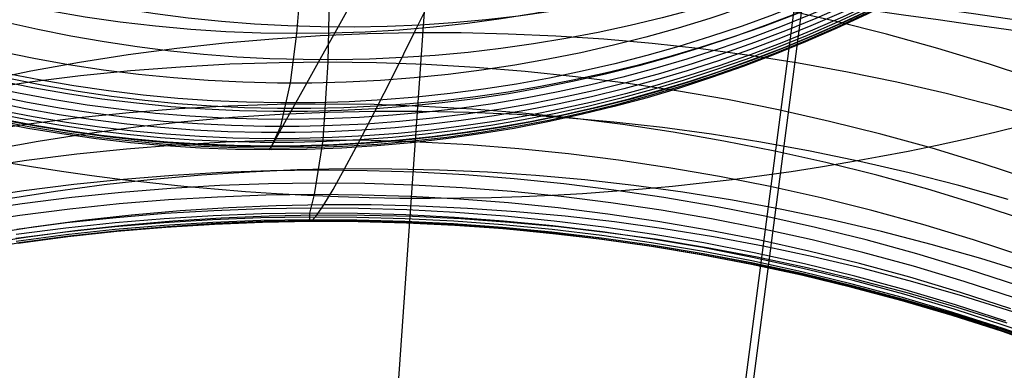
# Model space of a CAD drawing. Extents: x -1634 to -184, y -278 to 263.
# Tile 57 of 242: x -1618.05 to -1610.88, y 95.72 to 98.27. Entities that reach past the tile are written whole.
import ezdxf

# ---------------------------------------------------------------- set-up
doc = ezdxf.new("R2010")
doc.units = 0
doc.layers.add('PREDEFINITO', color=7, linetype='CONTINUOUS')

msp = doc.modelspace()

# ---------------------------------------------------------------- linework, layer by layer
at = {"layer": 'PREDEFINITO'}
for p, q in [((-1607.492124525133, 206.2215212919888, 2.131342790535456), (-1616.16294578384, 83.34906005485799, 505.167550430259)), ((-1615.793739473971, 98.70213160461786, 583.1039476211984), (-1615.807130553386, 97.9648663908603, 588.54222101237)), ((-1616.032497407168, 98.17410983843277, 592.1944574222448), (-1615.994682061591, 98.62928761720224, 588.5896519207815)), ((-1615.178178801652, 98.17821762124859, 622.8446033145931), (-1615.005626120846, 98.52902110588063, 624.8639878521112)), ((-1615.579377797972, 98.4978774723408, 621.8672934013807), (-1615.733366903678, 98.22288015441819, 619.9470349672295)), ((-1612.339336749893, 98.49255721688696, 306.6029892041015), (-1612.721236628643, 95.56851348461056, 306.6147700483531)), ((-1612.404209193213, 98.42303938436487, 286.6032152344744), (-1612.786777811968, 95.49387338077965, 286.6150167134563)), ((-1612.116259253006, 98.26384144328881, 583.3356526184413), (-1612.491106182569, 98.34849814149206, 583.3148707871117)), ((-1615.733366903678, 98.22288015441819, 619.9470349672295), (-1615.866774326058, 97.98444905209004, 618.0203284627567)), ((-1611.74097795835, 98.16957723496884, 583.3557840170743), (-1612.116259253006, 98.26384144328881, 583.3356526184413)), ((-1615.862625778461, 98.15622032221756, 622.857642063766), (-1616.208844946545, 98.1337497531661, 622.8670481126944)), ((-1616.079250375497, 97.8144345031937, 595.8101135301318), (-1616.032497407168, 98.17410983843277, 592.1944574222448)), ((-1615.518994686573, 98.17097989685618, 622.8501752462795), (-1615.862625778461, 98.15622032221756, 622.857642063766)), ((-1615.178178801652, 98.1782176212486, 622.844603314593), (-1615.518994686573, 98.17097989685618, 622.8501752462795)), ((-1615.330243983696, 97.87344972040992, 620.8620122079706), (-1615.178178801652, 98.17821762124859, 622.8446033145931)), ((-1614.837286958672, 98.17809443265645, 622.8408543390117), (-1615.178178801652, 98.1782176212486, 622.844603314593)), ((-1614.493425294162, 98.17050976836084, 622.8389211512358), (-1614.837286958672, 98.17809443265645, 622.8408543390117)), ((-1614.146816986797, 98.15526978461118, 622.8388542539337), (-1614.493425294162, 98.17050976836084, 622.8389211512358)), ((-1613.797698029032, 98.1321873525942, 622.8407026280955), (-1614.146816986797, 98.15526978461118, 622.8388542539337)), ((-1611.365607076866, 98.06559971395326, 583.375232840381), (-1611.74097795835, 98.16957723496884, 583.3557840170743)), ((-1616.557412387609, 98.10338602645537, 622.878435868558), (-1616.908075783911, 98.06495481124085, 622.8918457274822)), ((-1616.208844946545, 98.1337497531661, 622.8670481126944), (-1616.557412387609, 98.10338602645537, 622.878435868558)), ((-1613.446317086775, 98.10108291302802, 622.8445135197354), (-1613.797698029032, 98.1321873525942, 622.8407026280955)), ((-1613.092935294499, 98.06178534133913, 622.8503322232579), (-1613.446317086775, 98.10108291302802, 622.8445135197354)), ((-1617.260570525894, 98.01829046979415, 622.907315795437), (-1617.614620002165, 97.96323692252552, 622.9248816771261)), ((-1616.908075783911, 98.06495481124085, 622.8918457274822), (-1617.260570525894, 98.01829046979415, 622.907315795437)), ((-1612.737825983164, 98.01413281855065, 622.8582018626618), (-1613.092935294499, 98.06178534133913, 622.8503322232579)), ((-1612.381274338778, 97.95797370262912, 622.8681631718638), (-1612.737825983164, 98.01413281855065, 622.8582018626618)), ((-1610.990500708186, 97.95181868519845, 583.3939673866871), (-1611.365607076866, 98.06559971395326, 583.375232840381)), ((-1617.614620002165, 97.96323692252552, 622.9248816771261), (-1617.969935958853, 97.89964851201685, 622.9445762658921)), ((-1616.88076091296, 97.93018964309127, 588.4591935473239), (-1617.244053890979, 97.90199179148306, 588.4304433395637)), ((-1616.520013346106, 97.94993424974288, 588.4874136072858), (-1616.88076091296, 97.93018964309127, 588.4591935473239)), ((-1616.162058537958, 97.96142444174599, 588.5150926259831), (-1616.520013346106, 97.94993424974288, 588.4874136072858)), ((-1615.807130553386, 97.96486639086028, 588.54222101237), (-1616.162058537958, 97.96142444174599, 588.5150926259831)), ((-1615.866774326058, 97.98444905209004, 618.0203284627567), (-1615.975714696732, 97.78953989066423, 616.1599440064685)), ((-1615.807130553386, 97.9648663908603, 588.54222101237), (-1615.845108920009, 97.39815391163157, 593.9928712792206)), ((-1615.452217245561, 97.96039627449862, 588.5690332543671), (-1615.807130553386, 97.96486639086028, 588.54222101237)), ((-1615.094306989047, 97.94786919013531, 588.5957526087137), (-1615.452217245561, 97.96039627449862, 588.5690332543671)), ((-1614.733634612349, 97.92707964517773, 588.6223530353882), (-1615.094306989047, 97.94786919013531, 588.5957526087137)), ((-1612.023576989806, 97.89316739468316, 622.8802542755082), (-1612.381274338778, 97.95797370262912, 622.8681631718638)), ((-1610.616021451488, 97.82816035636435, 583.4119565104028), (-1610.990500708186, 97.95181868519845, 583.3939673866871)), ((-1617.969935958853, 97.89964851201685, 622.9445762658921), (-1618.326218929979, 97.827390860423, 622.9664295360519)), ((-1617.609631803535, 97.86515012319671, 588.4011752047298), (-1617.977221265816, 97.81948325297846, 588.3714027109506)), ((-1617.244053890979, 97.90199179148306, 588.4304433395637), (-1617.609631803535, 97.86515012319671, 588.4011752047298)), ((-1615.465692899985, 97.6067277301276, 618.8732025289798), (-1615.330243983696, 97.87344972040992, 620.8620122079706)), ((-1614.370448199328, 97.89782952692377, 588.6488077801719), (-1614.733634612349, 97.92707964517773, 588.6223530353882)), ((-1614.005008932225, 97.8599290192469, 588.6750894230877), (-1614.370448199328, 97.89782952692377, 588.6488077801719)), ((-1613.637590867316, 97.81319752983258, 588.7011699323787), (-1614.005008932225, 97.8599290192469, 588.6750894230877)), ((-1611.665041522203, 97.81958519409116, 622.8945104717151), (-1612.023576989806, 97.89316739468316, 622.8802542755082)), ((-1617.977221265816, 97.81948325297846, 588.3714027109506), (-1618.346536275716, 97.7648199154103, 588.3411407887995)), ((-1616.15022459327, 97.4995097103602, 600.3417839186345), (-1616.079250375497, 97.8144345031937, 595.8101135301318)), ((-1615.975714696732, 97.78953989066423, 616.1599440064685), (-1616.065468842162, 97.6287193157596, 614.2952863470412)), ((-1613.268480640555, 97.75746462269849, 588.7270207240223), (-1613.637590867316, 97.81319752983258, 588.7011699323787)), ((-1611.305985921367, 97.73711113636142, 622.9109640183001), (-1611.665041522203, 97.81958519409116, 622.8945104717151)), ((-1612.897977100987, 97.69257095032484, 588.7526127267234), (-1613.268480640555, 97.75746462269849, 588.7270207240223)), ((-1610.946737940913, 97.64564280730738, 622.9296439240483), (-1611.305985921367, 97.73711113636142, 622.9109640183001)), ((-1616.533546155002, 97.64478385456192, 591.2089881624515), (-1616.89308924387, 97.62476908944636, 591.1803328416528)), ((-1616.176788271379, 97.65656383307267, 591.2372249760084), (-1616.533546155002, 97.64478385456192, 591.2089881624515)), ((-1615.823048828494, 97.66031443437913, 591.2650300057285), (-1616.176788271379, 97.65656383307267, 591.2372249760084)), ((-1615.469325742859, 97.65617416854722, 591.2926418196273), (-1615.823048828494, 97.66031443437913, 591.2650300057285)), ((-1615.112617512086, 97.64400121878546, 591.320292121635), (-1615.469325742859, 97.65617416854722, 591.2926418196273)), ((-1614.753158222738, 97.62359043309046, 591.3479575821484), (-1615.112617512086, 97.64400121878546, 591.320292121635)), ((-1612.526390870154, 97.61836917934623, 588.777916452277), (-1612.897977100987, 97.69257095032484, 588.7526127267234)), ((-1610.58763439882, 97.54509212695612, 622.9505757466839), (-1610.946737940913, 97.64564280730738, 622.9296439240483)), ((-1617.255171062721, 97.59632146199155, 591.1512735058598), (-1617.619532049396, 97.55925114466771, 591.1218258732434)), ((-1616.89308924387, 97.62476908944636, 591.1803328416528), (-1617.255171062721, 97.59632146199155, 591.1512735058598)), ((-1616.153869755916, 97.58438053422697, 618.8741076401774), (-1616.502019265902, 97.56157427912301, 618.8769567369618)), ((-1615.808351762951, 97.59936775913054, 618.8728699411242), (-1616.153869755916, 97.58438053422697, 618.8741076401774)), ((-1616.065468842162, 97.6287193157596, 614.2952863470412), (-1616.135989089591, 97.50207290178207, 612.4273574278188)), ((-1615.465692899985, 97.60672773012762, 618.8732025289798), (-1615.808351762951, 97.59936775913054, 618.8728699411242)), ((-1615.584438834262, 97.3781629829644, 616.8793452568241), (-1615.465692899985, 97.6067277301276, 618.8732025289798)), ((-1615.122985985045, 97.60662381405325, 618.8750872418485), (-1615.465692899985, 97.60672773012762, 618.8732025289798)), ((-1614.777322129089, 97.59895421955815, 618.8785610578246), (-1615.122985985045, 97.60662381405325, 618.8750872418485)), ((-1614.428926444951, 97.58352237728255, 618.8836636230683), (-1614.777322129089, 97.59895421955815, 618.8785610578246)), ((-1614.391195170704, 97.5947440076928, 591.3756140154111), (-1614.753158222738, 97.62359043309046, 591.3479575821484)), ((-1614.078036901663, 97.56013852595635, 618.8904330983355), (-1614.428926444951, 97.58352237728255, 618.8836636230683)), ((-1614.026988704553, 97.5572724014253, 591.4032364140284), (-1614.391195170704, 97.5947440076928, 591.3756140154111)), ((-1612.154043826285, 97.5347249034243, 588.8029020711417), (-1612.526390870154, 97.61836917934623, 588.777916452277)), ((-1617.985899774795, 97.51337748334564, 591.0920068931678), (-1618.353989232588, 97.45852992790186, 591.0618347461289)), ((-1617.619532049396, 97.55925114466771, 591.1218258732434), (-1617.985899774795, 97.51337748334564, 591.0920068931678)), ((-1616.852559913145, 97.53076429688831, 618.8814569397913), (-1617.205238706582, 97.49177383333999, 618.8876463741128)), ((-1616.502019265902, 97.56157427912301, 618.8769567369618), (-1616.852559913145, 97.53076429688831, 618.8814569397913)), ((-1616.214795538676, 97.35598751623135, 603.9998918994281), (-1616.15022459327, 97.4995097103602, 600.3417839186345)), ((-1616.135989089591, 97.50207290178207, 612.4273574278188), (-1616.187253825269, 97.40963632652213, 610.5566843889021)), ((-1613.724904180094, 97.52862057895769, 618.8989059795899), (-1614.078036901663, 97.56013852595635, 618.8904330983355)), ((-1613.660812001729, 97.5109952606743, 591.430798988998), (-1614.026988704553, 97.5572724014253, 591.4032364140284)), ((-1613.369791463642, 97.48879500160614, 618.9091169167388), (-1613.724904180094, 97.52862057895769, 618.8989059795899)), ((-1613.292950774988, 97.45574234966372, 591.4582752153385), (-1613.660812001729, 97.5109952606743, 591.430798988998)), ((-1611.781268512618, 97.44151753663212, 588.8275394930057), (-1612.154043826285, 97.5347249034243, 588.8029020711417)), ((-1617.559790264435, 97.44443494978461, 618.8955613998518), (-1617.915937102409, 97.38858940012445, 618.9052364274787)), ((-1617.205238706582, 97.49177383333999, 618.8876463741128), (-1617.559790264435, 97.44443494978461, 618.8955613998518)), ((-1613.012974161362, 97.44049769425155, 618.921098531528), (-1613.369791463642, 97.48879500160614, 618.9091169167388)), ((-1612.923702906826, 97.39135448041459, 591.4856378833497), (-1613.292950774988, 97.45574234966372, 591.4582752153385)), ((-1612.654739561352, 97.38357487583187, 618.934881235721), (-1613.012974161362, 97.44049769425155, 618.921098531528)), ((-1611.408407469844, 97.33864118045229, 588.8517984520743), (-1611.781268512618, 97.44151753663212, 588.8275394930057)), ((-1617.915937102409, 97.38858940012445, 618.9052364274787), (-1618.273389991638, 97.32408950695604, 618.9167037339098)), ((-1616.91153552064, 97.36171637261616, 593.9065270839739), (-1617.272398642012, 97.33301524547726, 593.877164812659)), ((-1616.553204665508, 97.38200713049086, 593.9356107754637), (-1616.91153552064, 97.36171637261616, 593.9065270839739)), ((-1616.197651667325, 97.39408478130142, 593.9643978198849), (-1616.553204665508, 97.38200713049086, 593.9356107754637)), ((-1616.231942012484, 97.32754019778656, 606.8100807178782), (-1616.214795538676, 97.35598751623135, 603.9998918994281)), ((-1616.187253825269, 97.40963632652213, 610.5566843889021), (-1616.219248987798, 97.35144050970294, 608.6837815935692)), ((-1615.845108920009, 97.3981539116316, 593.9928712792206), (-1616.197651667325, 97.39408478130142, 593.9643978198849)), ((-1615.845108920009, 97.39815391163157, 593.9928712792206), (-1615.908172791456, 97.00114768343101, 599.45708533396)), ((-1615.492584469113, 97.39435542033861, 594.0212737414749), (-1615.845108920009, 97.3981539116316, 593.9928712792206)), ((-1615.686418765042, 97.18781254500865, 614.8814288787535), (-1615.584438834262, 97.3781629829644, 616.8793452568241)), ((-1615.137087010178, 97.38255070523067, 594.0498452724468), (-1615.492584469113, 97.39435542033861, 594.0212737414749)), ((-1614.778849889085, 97.3625350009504, 594.0785652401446), (-1615.137087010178, 97.38255070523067, 594.0498452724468)), ((-1614.418119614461, 97.33411085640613, 594.1074120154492), (-1614.778849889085, 97.3625350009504, 594.0785652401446)), ((-1612.553378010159, 97.31768443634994, 591.5128591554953), (-1612.923702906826, 97.39135448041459, 591.4856378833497)), ((-1612.295386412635, 97.31788396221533, 618.9504930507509), (-1612.654739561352, 97.38357487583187, 618.934881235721)), ((-1617.635535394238, 97.29571472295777, 593.8475431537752), (-1618.000674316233, 97.24963493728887, 593.8176824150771)), ((-1617.272398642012, 97.33301524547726, 593.877164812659), (-1617.635535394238, 97.29571472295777, 593.8475431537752)), ((-1616.219248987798, 97.35144050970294, 608.6837815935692), (-1616.231942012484, 97.32754019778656, 606.8100807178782)), ((-1614.055155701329, 97.29708904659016, 594.1363629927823), (-1614.418119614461, 97.33411085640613, 594.1074120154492)), ((-1613.690230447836, 97.2512894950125, 594.1653946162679), (-1614.055155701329, 97.29708904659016, 594.1363629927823)), ((-1612.18229691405, 97.23459788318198, 591.539910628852), (-1612.553378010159, 97.31768443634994, 591.5128591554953)), ((-1611.935224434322, 97.24329443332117, 618.9679594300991), (-1612.295386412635, 97.31788396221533, 618.9504930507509)), ((-1611.035812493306, 97.22600545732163, 588.8756485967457), (-1611.408407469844, 97.33864118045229, 588.8517984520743)), ((-1618.000674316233, 97.24963493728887, 593.8176824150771), (-1618.367531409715, 97.1946061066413, 593.7876040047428)), ((-1613.323628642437, 97.1965422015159, 594.1944824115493), (-1613.690230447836, 97.2512894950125, 594.1653946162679)), ((-1611.810791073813, 97.14197426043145, 591.5667634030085), (-1612.18229691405, 97.23459788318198, 591.539910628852)), ((-1611.574573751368, 97.15968868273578, 618.9873030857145), (-1611.935224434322, 97.24329443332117, 618.9679594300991)), ((-1610.663843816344, 97.10353630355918, 588.8990595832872), (-1611.035812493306, 97.22600545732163, 588.8756485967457)), ((-1616.936096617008, 97.1411273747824, 596.6370451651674), (-1617.295735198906, 97.11216777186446, 596.6074016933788)), ((-1616.728095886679, 97.14267405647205, 614.8662452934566), (-1617.080495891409, 97.11167586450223, 614.8637632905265)), ((-1616.578984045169, 97.1617011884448, 596.6665350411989), (-1616.936096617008, 97.1411273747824, 596.6370451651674)), ((-1616.378124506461, 97.16557028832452, 614.8700416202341), (-1616.728095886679, 97.14267405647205, 614.8662452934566)), ((-1616.224642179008, 97.17408560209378, 596.6958497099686), (-1616.578984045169, 97.1617011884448, 596.6665350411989)), ((-1616.030822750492, 97.18055168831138, 614.8751154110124), (-1616.378124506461, 97.16557028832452, 614.8700416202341)), ((-1615.873302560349, 97.1784843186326, 596.7249686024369), (-1616.224642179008, 97.17408560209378, 596.6958497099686)), ((-1615.686418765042, 97.18781254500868, 614.8814288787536), (-1616.030822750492, 97.18055168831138, 614.8751154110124)), ((-1615.52198341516, 97.17504069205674, 596.754138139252), (-1615.873302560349, 97.1784843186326, 596.7249686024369)), ((-1615.769673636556, 97.03902011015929, 612.930024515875), (-1615.686418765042, 97.18781254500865, 614.8814288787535)), ((-1615.341990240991, 97.18751663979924, 614.8890183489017), (-1615.686418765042, 97.18781254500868, 614.8814288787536)), ((-1615.167703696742, 97.1636194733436, 596.7836065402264), (-1615.52198341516, 97.17504069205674, 596.754138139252)), ((-1614.994613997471, 97.17955929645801, 614.8979654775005), (-1615.341990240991, 97.18751663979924, 614.8890183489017)), ((-1614.810696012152, 97.14401632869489, 596.813355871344), (-1615.167703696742, 97.1636194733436, 596.7836065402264)), ((-1614.644516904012, 97.16374162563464, 614.908298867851), (-1614.994613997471, 97.17955929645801, 614.8979654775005)), ((-1614.451206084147, 97.11603420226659, 596.8433670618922), (-1614.810696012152, 97.14401632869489, 596.813355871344)), ((-1614.291938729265, 97.13987163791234, 614.9200456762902), (-1614.644516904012, 97.16374162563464, 614.908298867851)), ((-1612.955647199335, 97.13268816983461, 594.2236010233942), (-1613.323628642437, 97.1965422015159, 594.1944824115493)), ((-1611.439201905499, 97.03970764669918, 591.593388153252), (-1611.810791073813, 97.14197426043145, 591.5667634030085)), ((-1611.213764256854, 97.06696284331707, 619.0085438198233), (-1611.574573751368, 97.15968868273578, 618.9873030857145)), ((-1617.657642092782, 97.0746342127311, 596.5776272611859), (-1618.021546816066, 97.02834767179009, 596.5477455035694)), ((-1617.43507082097, 97.07239661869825, 614.8626313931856), (-1617.791554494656, 97.0246661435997, 614.8628841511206)), ((-1617.295735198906, 97.11216777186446, 596.6074016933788), (-1617.657642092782, 97.0746342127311, 596.5776272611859)), ((-1617.080495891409, 97.11167586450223, 614.8637632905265), (-1617.43507082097, 97.07239661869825, 614.8626313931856)), ((-1616.240463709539, 97.08001328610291, 598.063895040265), (-1616.594196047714, 97.06747375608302, 598.0343013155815)), ((-1615.889729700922, 97.08457925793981, 598.0933511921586), (-1616.240463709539, 97.08001328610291, 598.063895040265)), ((-1615.539017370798, 97.08131626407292, 598.1229182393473), (-1615.889729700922, 97.08457925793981, 598.0933511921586)), ((-1615.185350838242, 97.0700907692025, 598.1528485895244), (-1615.539017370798, 97.08131626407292, 598.1229182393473)), ((-1614.828962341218, 97.05069867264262, 598.1831256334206), (-1615.185350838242, 97.0700907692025, 598.1528485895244)), ((-1614.089492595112, 97.07948422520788, 596.8736199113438), (-1614.451206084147, 97.11603420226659, 596.8433670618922)), ((-1613.937131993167, 97.10776512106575, 614.933231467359), (-1614.291938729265, 97.13987163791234, 614.9200456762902)), ((-1613.72582696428, 97.0341866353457, 596.9040931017), (-1614.089492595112, 97.07948422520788, 596.8736199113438)), ((-1613.580361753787, 97.06724652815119, 614.9478800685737), (-1613.937131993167, 97.10776512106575, 614.933231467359)), ((-1612.586594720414, 97.05958032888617, 594.2527242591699), (-1612.955647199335, 97.13268816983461, 594.2236010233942)), ((-1618.021546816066, 97.02834767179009, 596.5477455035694), (-1618.387166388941, 96.9731391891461, 596.5177810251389)), ((-1617.791554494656, 97.0246661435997, 614.8628841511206), (-1618.149668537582, 96.9683240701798, 614.8645547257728)), ((-1617.30971814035, 97.01766836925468, 597.9747916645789), (-1617.671006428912, 96.98001886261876, 597.9449234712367)), ((-1616.950695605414, 97.04675742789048, 598.0045923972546), (-1617.30971814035, 97.01766836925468, 597.9747916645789)), ((-1616.594196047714, 97.06747375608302, 598.0343013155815), (-1616.950695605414, 97.04675742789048, 598.0045923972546)), ((-1615.908172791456, 97.00114768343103, 599.45708533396), (-1616.258314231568, 96.99639760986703, 599.4274670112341)), ((-1615.908172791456, 97.00114768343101, 599.45708533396), (-1615.941957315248, 96.86562502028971, 602.3092617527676)), ((-1615.558054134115, 96.99808270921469, 599.4868772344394), (-1615.908172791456, 97.00114768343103, 599.45708533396)), ((-1615.836930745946, 96.92656762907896, 610.975931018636), (-1615.769673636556, 97.03902011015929, 612.930024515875)), ((-1615.204987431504, 96.98707102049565, 599.5170978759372), (-1615.558054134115, 96.99808270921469, 599.4868772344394)), ((-1614.47009720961, 97.02294313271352, 598.2137315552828), (-1614.828962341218, 97.05069867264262, 598.1831256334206)), ((-1614.109013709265, 96.98663547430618, 598.244647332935), (-1614.47009720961, 97.02294313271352, 598.2137315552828)), ((-1613.360493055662, 96.97997170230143, 596.9347642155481), (-1613.72582696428, 97.0341866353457, 596.9040931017)), ((-1613.221905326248, 97.01814987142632, 614.9640134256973), (-1613.580361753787, 97.06724652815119, 614.9478800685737)), ((-1612.862051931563, 96.96031961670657, 614.981651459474), (-1613.221905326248, 97.01814987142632, 614.9640134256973)), ((-1612.21679098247, 96.97708444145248, 594.281825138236), (-1612.586594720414, 97.05958032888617, 594.2527242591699)), ((-1611.067880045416, 96.92770759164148, 591.6197552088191), (-1611.439201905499, 97.03970764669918, 591.593388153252)), ((-1610.85313490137, 96.9650275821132, 619.0316983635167), (-1611.213764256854, 97.06696284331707, 619.0085438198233)), ((-1618.034290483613, 96.9336303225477, 597.915013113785), (-1618.3992878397, 96.8783342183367, 597.8850867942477)), ((-1617.671006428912, 96.98001886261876, 597.9449234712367), (-1618.034290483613, 96.9336303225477, 597.915013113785)), ((-1617.325769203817, 96.93357759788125, 599.338257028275), (-1617.686451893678, 96.89579706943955, 599.3084856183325)), ((-1616.967349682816, 96.96281166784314, 599.3680282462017), (-1617.325769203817, 96.93357759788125, 599.338257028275)), ((-1616.61145009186, 96.98368652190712, 599.3977732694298), (-1616.967349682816, 96.96281166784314, 599.3680282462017)), ((-1616.258314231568, 96.99639760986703, 599.4274670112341), (-1616.61145009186, 96.98368652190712, 599.3977732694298)), ((-1615.836930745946, 96.92656762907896, 610.975931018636), (-1616.182937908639, 96.91962125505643, 610.963724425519)), ((-1615.888174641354, 96.85044706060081, 609.0198915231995), (-1615.836930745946, 96.92656762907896, 610.975931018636)), ((-1615.490917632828, 96.92587665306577, 610.9891395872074), (-1615.836930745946, 96.92656762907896, 610.975931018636)), ((-1615.141962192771, 96.91743920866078, 611.0034757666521), (-1615.490917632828, 96.92587665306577, 610.9891395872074)), ((-1614.849204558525, 96.96790875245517, 599.5477321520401), (-1615.204987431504, 96.98707102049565, 599.5170978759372)), ((-1614.490950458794, 96.94039927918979, 599.5787636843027), (-1614.849204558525, 96.96790875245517, 599.5477321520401)), ((-1614.130482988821, 96.90435411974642, 599.6101748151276), (-1614.490950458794, 96.94039927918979, 599.5787636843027)), ((-1613.745982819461, 96.94159610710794, 598.2758527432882), (-1614.109013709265, 96.98663547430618, 598.244647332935)), ((-1613.381287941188, 96.88765544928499, 598.3073263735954), (-1613.745982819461, 96.94159610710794, 598.2758527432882)), ((-1612.993786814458, 96.91668065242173, 596.965609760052), (-1613.360493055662, 96.97997170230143, 596.9347642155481)), ((-1612.501102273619, 96.89361157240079, 615.0008119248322), (-1612.862051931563, 96.96031961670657, 614.981651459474)), ((-1611.846566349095, 96.88507999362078, 594.310875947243), (-1612.21679098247, 96.97708444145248, 594.281825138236)), ((-1610.69718453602, 96.80589990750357, 591.6458346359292), (-1611.067880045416, 96.92770759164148, 591.6197552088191)), ((-1617.686451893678, 96.89579706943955, 599.3084856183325), (-1618.049128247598, 96.84929196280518, 599.2787408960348)), ((-1616.991769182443, 96.86249181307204, 601.2777174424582), (-1617.349542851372, 96.83282792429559, 601.2512531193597)), ((-1616.883514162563, 96.88213323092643, 610.9420815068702), (-1617.237612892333, 96.85120556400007, 610.9327136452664)), ((-1616.63650891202, 96.88381752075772, 601.3043224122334), (-1616.991769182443, 96.86249181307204, 601.2777174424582)), ((-1616.53187528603, 96.90487532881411, 610.9524297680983), (-1616.883514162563, 96.88213323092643, 610.9420815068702)), ((-1616.291150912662, 96.8601602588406, 602.2838535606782), (-1616.643327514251, 96.84676438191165, 602.2586147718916)), ((-1616.284005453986, 96.89699956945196, 601.3310413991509), (-1616.63650891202, 96.88381752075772, 601.3043224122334)), ((-1616.182937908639, 96.91962125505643, 610.963724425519), (-1616.53187528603, 96.90487532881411, 610.9524297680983)), ((-1615.941957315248, 96.86562502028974, 602.3092617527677), (-1616.291150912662, 96.8601602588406, 602.2838535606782)), ((-1615.934489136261, 96.90223978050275, 601.3578484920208), (-1616.284005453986, 96.89699956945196, 601.3310413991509)), ((-1615.941957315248, 96.86562502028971, 602.3092617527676), (-1615.94216880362, 96.80694751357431, 605.161124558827)), ((-1615.592783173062, 96.86331021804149, 602.3350498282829), (-1615.941957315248, 96.86562502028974, 602.3092617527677)), ((-1615.584993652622, 96.89968796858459, 601.3849669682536), (-1615.934489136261, 96.90223978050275, 601.3578484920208)), ((-1615.240665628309, 96.8530910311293, 602.3614417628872), (-1615.592783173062, 96.86331021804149, 602.3350498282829)), ((-1615.232553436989, 96.88921713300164, 601.4126311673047), (-1615.584993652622, 96.89968796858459, 601.3849669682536)), ((-1614.877399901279, 96.87062367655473, 601.4408313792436), (-1615.232553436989, 96.88921713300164, 601.4126311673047)), ((-1614.790292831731, 96.90105454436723, 611.0189572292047), (-1615.141962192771, 96.91743920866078, 611.0034757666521)), ((-1614.519777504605, 96.84371120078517, 601.4695565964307), (-1614.877399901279, 96.87062367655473, 601.4408313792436)), ((-1614.436150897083, 96.87652889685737, 611.0356002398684), (-1614.790292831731, 96.90105454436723, 611.0189572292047)), ((-1614.079790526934, 96.84367637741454, 611.0534195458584), (-1614.436150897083, 96.87652889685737, 611.0356002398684)), ((-1613.768072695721, 96.85959385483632, 599.6419466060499), (-1614.130482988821, 96.90435411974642, 599.6101748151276)), ((-1613.404002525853, 96.80594904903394, 599.6740588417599), (-1613.768072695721, 96.85959385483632, 599.6419466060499)), ((-1613.015224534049, 96.8246548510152, 598.3390456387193), (-1613.381287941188, 96.88765544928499, 598.3073263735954)), ((-1612.626015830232, 96.8441665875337, 596.99660519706), (-1612.993786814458, 96.91668065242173, 596.965609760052)), ((-1612.139368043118, 96.81789376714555, 615.0215102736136), (-1612.501102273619, 96.89361157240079, 615.0008119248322)), ((-1611.476261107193, 96.78346105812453, 594.3398483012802), (-1611.846566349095, 96.88507999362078, 594.310875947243)), ((-1618.049128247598, 96.84929196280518, 599.2787408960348), (-1618.413516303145, 96.7938942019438, 599.2490505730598)), ((-1617.709573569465, 96.7946395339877, 601.2249567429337), (-1618.071592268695, 96.74774943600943, 601.1988562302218)), ((-1617.593917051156, 96.8119110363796, 610.9243596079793), (-1617.9521596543, 96.76407735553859, 610.917052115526)), ((-1617.355696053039, 96.79538119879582, 602.2087531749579), (-1617.715388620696, 96.75701399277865, 602.1841857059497)), ((-1617.349542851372, 96.83282792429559, 601.2512531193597), (-1617.709573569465, 96.7946395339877, 601.2249567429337)), ((-1617.237612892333, 96.85120556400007, 610.9327136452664), (-1617.593917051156, 96.8119110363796, 610.9243596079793)), ((-1617.001129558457, 96.79649291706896, 603.1884031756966), (-1617.358231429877, 96.76645783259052, 603.1652883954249)), ((-1616.998256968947, 96.82523604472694, 602.2335721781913), (-1617.355696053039, 96.79538119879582, 602.2087531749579)), ((-1616.937092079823, 96.80662420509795, 608.9766502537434), (-1617.291996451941, 96.77582745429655, 608.9638161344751)), ((-1616.64653319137, 96.818213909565, 603.2118255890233), (-1617.001129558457, 96.79649291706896, 603.1884031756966)), ((-1616.645938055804, 96.79825974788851, 604.1656397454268), (-1617.000194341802, 96.77636082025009, 604.1438363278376)), ((-1616.643327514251, 96.84676438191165, 602.2586147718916), (-1616.998256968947, 96.82523604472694, 602.2335721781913)), ((-1616.64154077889, 96.7869066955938, 605.1194447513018), (-1616.995449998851, 96.76484460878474, 605.0992582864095)), ((-1616.63333500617, 96.78417032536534, 606.0739885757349), (-1616.986890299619, 96.7619596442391, 606.0554184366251)), ((-1616.621326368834, 96.79003984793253, 607.0281668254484), (-1616.974520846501, 96.76769527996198, 607.0112107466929)), ((-1616.584661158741, 96.82919818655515, 608.9902959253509), (-1616.937092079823, 96.80662420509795, 608.9766502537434)), ((-1616.294685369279, 96.8318143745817, 603.2355274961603), (-1616.64653319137, 96.818213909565, 603.2118255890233)), ((-1616.294425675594, 96.81205083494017, 604.1878057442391), (-1616.645938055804, 96.79825974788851, 604.1656397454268)), ((-1616.290370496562, 96.80087437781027, 605.1400766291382), (-1616.64154077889, 96.7869066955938, 605.1194447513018)), ((-1616.282513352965, 96.79830078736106, 606.0930867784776), (-1616.63333500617, 96.78417032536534, 606.0739885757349)), ((-1616.27085990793, 96.80431912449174, 607.045733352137), (-1616.621326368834, 96.79003984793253, 607.0281668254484)), ((-1616.234945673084, 96.8437398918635, 609.0047206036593), (-1616.584661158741, 96.82919818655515, 608.9902959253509)), ((-1615.945816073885, 96.837495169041, 603.2594812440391), (-1616.294685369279, 96.8318143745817, 603.2355274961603)), ((-1615.945887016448, 96.81793444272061, 604.2103058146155), (-1616.294425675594, 96.81205083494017, 604.1878057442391)), ((-1615.94216880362, 96.80694751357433, 605.1611245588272), (-1616.290370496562, 96.80087437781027, 605.1400766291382)), ((-1615.934654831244, 96.80455037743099, 606.1126828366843), (-1616.282513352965, 96.79830078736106, 606.0930867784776)), ((-1615.92335079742, 96.81073193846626, 607.0638792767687), (-1616.27085990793, 96.80431912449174, 607.045733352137)), ((-1615.888174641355, 96.85044706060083, 609.0198915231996), (-1616.234945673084, 96.8437398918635, 609.0047206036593)), ((-1615.597364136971, 96.81606531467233, 604.2333238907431), (-1615.945887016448, 96.81793444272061, 604.2103058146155)), ((-1615.596964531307, 96.83540950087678, 603.2838840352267), (-1615.945816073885, 96.837495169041, 603.2594812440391)), ((-1615.94216880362, 96.80694751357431, 605.161124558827), (-1615.92335079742, 96.81073193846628, 607.0638792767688)), ((-1615.593980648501, 96.80528226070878, 605.1827592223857), (-1615.94216880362, 96.80694751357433, 605.1611245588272)), ((-1615.586807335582, 96.80307654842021, 606.1329341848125), (-1615.934654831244, 96.80455037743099, 606.1126828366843)), ((-1615.92335079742, 96.81073193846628, 607.0638792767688), (-1615.888174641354, 96.85044706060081, 609.0198915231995)), ((-1615.575849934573, 96.80943691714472, 607.0827488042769), (-1615.92335079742, 96.81073193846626, 607.0638792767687)), ((-1615.541405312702, 96.84948035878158, 609.0359257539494), (-1615.888174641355, 96.85044706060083, 609.0198915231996)), ((-1615.245899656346, 96.80632277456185, 604.2570623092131), (-1615.597364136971, 96.81606531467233, 604.2333238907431)), ((-1615.245170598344, 96.82543467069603, 603.3089490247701), (-1615.596964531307, 96.83540950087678, 603.2838840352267)), ((-1615.242851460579, 96.79575986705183, 605.2051721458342), (-1615.593980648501, 96.80528226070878, 605.1827592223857)), ((-1615.236019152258, 96.7937623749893, 606.1540215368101), (-1615.586807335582, 96.80307654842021, 606.1329341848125)), ((-1615.225408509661, 96.80031886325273, 607.102511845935), (-1615.575849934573, 96.80943691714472, 607.0827488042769)), ((-1615.191694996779, 96.84072783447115, 609.0529710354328), (-1615.541405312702, 96.84948035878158, 609.0359257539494)), ((-1614.891724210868, 96.78850380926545, 604.2815195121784), (-1615.245899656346, 96.80632277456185, 604.2570623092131)), ((-1614.890665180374, 96.80736744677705, 603.3346719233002), (-1615.245170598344, 96.82543467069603, 603.3089490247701)), ((-1614.889011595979, 96.77817756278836, 605.2283644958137), (-1615.242851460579, 96.79575986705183, 605.2051721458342)), ((-1614.885835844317, 96.83476403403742, 602.3884305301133), (-1615.240665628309, 96.8530910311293, 602.3614417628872)), ((-1614.882520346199, 96.77640535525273, 606.1759487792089), (-1615.236019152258, 96.7937623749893, 606.1540215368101)), ((-1614.872256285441, 96.78317556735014, 607.1231750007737), (-1615.225408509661, 96.80031886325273, 607.102511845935)), ((-1614.839272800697, 96.82398795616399, 609.0710395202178), (-1615.191694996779, 96.84072783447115, 609.0529710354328)), ((-1614.535081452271, 96.76241254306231, 604.3066926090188), (-1614.891724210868, 96.78850380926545, 604.2815195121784)), ((-1614.533692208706, 96.7810117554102, 603.3610471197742), (-1614.890665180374, 96.80736744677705, 603.3346719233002)), ((-1614.528538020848, 96.80813297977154, 602.4160077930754), (-1614.885835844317, 96.83476403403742, 602.3884305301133)), ((-1614.516636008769, 96.75781189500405, 607.144743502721), (-1614.872256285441, 96.78317556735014, 607.1231750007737)), ((-1614.48438079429, 96.79906622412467, 609.0901419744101), (-1614.839272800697, 96.82398795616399, 609.0710395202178)), ((-1614.169029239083, 96.77300970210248, 602.4441638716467), (-1614.528538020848, 96.80813297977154, 602.4160077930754)), ((-1614.15994359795, 96.80829140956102, 601.4987944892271), (-1614.519777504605, 96.84371120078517, 601.4695565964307)), ((-1614.127273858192, 96.76577606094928, 609.1102876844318), (-1614.48438079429, 96.79906622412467, 609.0901419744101)), ((-1613.7981682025, 96.76418502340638, 601.5285313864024), (-1614.15994359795, 96.80829140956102, 601.4987944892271)), ((-1613.721478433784, 96.80231986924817, 611.0724282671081), (-1614.079790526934, 96.84367637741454, 611.0534195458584)), ((-1613.36149361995, 96.7522919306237, 611.0926377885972), (-1613.721478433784, 96.80231986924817, 611.0724282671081)), ((-1613.038567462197, 96.74326117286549, 599.7064900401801), (-1613.404002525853, 96.80594904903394, 599.6740588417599)), ((-1612.648099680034, 96.75244751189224, 598.3709868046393), (-1613.015224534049, 96.8246548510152, 598.3390456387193)), ((-1612.257498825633, 96.76229539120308, 597.0277249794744), (-1612.626015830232, 96.8441665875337, 596.99660519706)), ((-1611.777171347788, 96.73304730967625, 615.0437595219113), (-1612.139368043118, 96.81789376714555, 615.0215102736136)), ((-1611.106224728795, 96.67213712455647, 594.3687132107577), (-1611.476261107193, 96.78346105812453, 594.3398483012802)), ((-1617.9521596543, 96.76407735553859, 610.917052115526), (-1618.312061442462, 96.70754212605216, 610.9108230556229)), ((-1617.717582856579, 96.7279232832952, 603.1425098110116), (-1618.078915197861, 96.68071299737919, 603.1200963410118)), ((-1617.715388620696, 96.75701399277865, 602.1841857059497), (-1618.077065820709, 96.70995768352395, 602.1598982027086)), ((-1617.649119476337, 96.73662557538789, 608.9518257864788), (-1618.008193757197, 96.68884524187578, 608.9407109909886)), ((-1617.358231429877, 96.76645783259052, 603.1652883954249), (-1617.717582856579, 96.7279232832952, 603.1425098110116)), ((-1617.356951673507, 96.7461609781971, 604.1224243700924), (-1617.715954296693, 96.70747533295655, 604.1014330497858)), ((-1617.351855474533, 96.73449554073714, 605.0795468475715), (-1617.710501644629, 96.69567509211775, 605.0603402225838)), ((-1617.34293672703, 96.73147667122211, 606.0374067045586), (-1617.701218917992, 96.69253750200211, 606.0199837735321)), ((-1617.330201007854, 96.73709385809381, 606.994896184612), (-1617.688111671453, 96.69805217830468, 606.9792541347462)), ((-1617.291996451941, 96.77582745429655, 608.9638161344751), (-1617.649119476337, 96.73662557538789, 608.9518257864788)), ((-1617.000194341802, 96.77636082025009, 604.1438363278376), (-1617.356951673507, 96.7461609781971, 604.1224243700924)), ((-1616.995449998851, 96.76484460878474, 605.0992582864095), (-1617.351855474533, 96.73449554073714, 605.0795468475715)), ((-1616.986890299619, 96.7619596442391, 606.0554184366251), (-1617.34293672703, 96.73147667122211, 606.0374067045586)), ((-1616.974520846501, 96.76769527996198, 607.0112107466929), (-1617.330201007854, 96.73709385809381, 606.994896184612)), ((-1614.532704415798, 96.75233969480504, 605.2523360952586), (-1614.889011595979, 96.77817756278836, 605.2283644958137)), ((-1614.526553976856, 96.75081008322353, 606.1987184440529), (-1614.882520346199, 96.77640535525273, 606.1759487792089)), ((-1614.176227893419, 96.7278611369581, 604.3325773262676), (-1614.535081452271, 96.76241254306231, 604.3066926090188)), ((-1614.174508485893, 96.7461795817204, 603.3880676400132), (-1614.533692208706, 96.7810117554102, 603.3610471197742)), ((-1614.174186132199, 96.71805862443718, 605.2770853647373), (-1614.532704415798, 96.75233969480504, 605.2523360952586)), ((-1614.168375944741, 96.71678914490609, 606.2223316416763), (-1614.526553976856, 96.75081008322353, 606.1987184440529)), ((-1614.158803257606, 96.72404068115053, 607.1672211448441), (-1614.516636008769, 96.75781189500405, 607.144743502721)), ((-1613.81543268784, 96.68467069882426, 604.3591679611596), (-1614.176227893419, 96.7278611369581, 604.3325773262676)), ((-1613.81338346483, 96.70269188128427, 603.415725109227), (-1614.174508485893, 96.7461795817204, 603.3880676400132)), ((-1613.813725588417, 96.67515563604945, 605.3026092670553), (-1614.174186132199, 96.71805862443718, 605.2770853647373)), ((-1613.80757924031, 96.72921502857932, 602.4728877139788), (-1614.169029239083, 96.77300970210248, 602.4441638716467)), ((-1613.808254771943, 96.67416402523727, 606.2467879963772), (-1614.168375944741, 96.71678914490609, 606.2223316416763)), ((-1613.799026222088, 96.68168363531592, 607.1906102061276), (-1614.158803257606, 96.72404068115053, 607.1672211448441)), ((-1613.768219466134, 96.72393971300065, 609.1314843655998), (-1614.127273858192, 96.76577606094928, 609.1102876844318)), ((-1613.444470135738, 96.67657969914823, 602.5021668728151), (-1613.80757924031, 96.72921502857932, 602.4728877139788)), ((-1613.434733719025, 96.711222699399, 601.5587522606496), (-1613.7981682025, 96.76418502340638, 601.5285313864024)), ((-1613.407497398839, 96.67338915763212, 609.1537380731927), (-1613.768219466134, 96.72393971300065, 609.1314843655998)), ((-1613.069934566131, 96.64924595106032, 601.5894407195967), (-1613.434733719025, 96.711222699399, 601.5587522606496)), ((-1613.000127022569, 96.69343569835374, 611.1140576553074), (-1613.36149361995, 96.7522919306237, 611.0926377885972)), ((-1612.672074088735, 96.67138351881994, 599.739217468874), (-1613.038567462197, 96.74326117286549, 599.7064900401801)), ((-1612.280231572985, 96.6708993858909, 598.4031250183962), (-1612.648099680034, 96.75244751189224, 598.3709868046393)), ((-1611.888565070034, 96.67094661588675, 597.0589425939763), (-1612.257498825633, 96.76229539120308, 597.0277249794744)), ((-1611.414844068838, 96.63896722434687, 615.067570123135), (-1611.777171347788, 96.73304730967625, 615.0437595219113)), ((-1618.047985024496, 96.65039589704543, 606.9643154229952), (-1618.409540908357, 96.59396063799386, 606.9501106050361)), ((-1618.008193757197, 96.68884524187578, 608.9407109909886), (-1618.36893958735, 96.63232306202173, 608.9305029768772)), ((-1617.715954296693, 96.70747533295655, 604.1014330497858), (-1618.076933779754, 96.66012808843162, 604.080891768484)), ((-1617.710501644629, 96.69567509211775, 605.0603402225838), (-1618.07112028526, 96.64820794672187, 605.0416682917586)), ((-1617.701218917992, 96.69253750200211, 606.0199837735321), (-1618.061468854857, 96.64496730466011, 606.0031799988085)), ((-1617.688111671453, 96.69805217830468, 606.9792541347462), (-1618.047985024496, 96.65039589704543, 606.9643154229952)), ((-1613.452977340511, 96.63267219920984, 604.3864573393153), (-1613.81543268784, 96.68467069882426, 604.3591679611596)), ((-1613.45160397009, 96.62346185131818, 605.3289032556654), (-1613.813725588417, 96.67515563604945, 605.3026092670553)), ((-1613.450598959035, 96.65037949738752, 603.4440097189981), (-1613.81338346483, 96.70269188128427, 603.415725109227)), ((-1613.446471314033, 96.62276602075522, 606.2720855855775), (-1613.808254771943, 96.67416402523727, 606.2467879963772)), ((-1613.437585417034, 96.63057225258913, 607.2149113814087), (-1613.799026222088, 96.68168363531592, 607.1906102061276)), ((-1613.08644878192, 96.5890840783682, 603.4729101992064), (-1613.450598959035, 96.65037949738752, 603.4440097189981)), ((-1613.079996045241, 96.61494528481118, 602.5319874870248), (-1613.444470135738, 96.67657969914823, 602.5021668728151)), ((-1613.045399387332, 96.613967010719, 609.1770531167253), (-1613.407497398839, 96.67338915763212, 609.1537380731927)), ((-1612.704076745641, 96.57810806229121, 601.6205790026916), (-1613.069934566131, 96.64924595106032, 601.5894407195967)), ((-1612.637681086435, 96.6256057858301, 611.1366954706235), (-1613.000127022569, 96.69343569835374, 611.1140576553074)), ((-1612.304840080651, 96.59018210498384, 599.7722171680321), (-1612.672074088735, 96.67138351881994, 599.739217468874)), ((-1611.911948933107, 96.57989006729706, 598.4354343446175), (-1612.280231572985, 96.6708993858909, 598.4031250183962)), ((-1611.519553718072, 96.57001434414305, 597.0902306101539), (-1611.888565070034, 96.67094661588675, 597.0589425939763)), ((-1611.052727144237, 96.5355632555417, 615.092949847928), (-1611.414844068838, 96.63896722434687, 615.067570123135)), ((-1610.736815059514, 96.55103388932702, 594.3974411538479), (-1611.106224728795, 96.67213712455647, 594.3687132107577)), ((-1613.089155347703, 96.57170738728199, 604.414436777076), (-1613.452977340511, 96.63267219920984, 604.3864573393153)), ((-1613.088114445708, 96.56281914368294, 605.355961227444), (-1613.45160397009, 96.62346185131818, 605.3289032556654)), ((-1613.083318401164, 96.56243715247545, 606.2982208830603), (-1613.446471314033, 96.62276602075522, 606.2720855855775)), ((-1613.074773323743, 96.57054872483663, 607.2401237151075), (-1613.437585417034, 96.63057225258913, 607.2149113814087)), ((-1612.724271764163, 96.50162970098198, 604.443096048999), (-1613.089155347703, 96.57170738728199, 604.414436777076)), ((-1612.721238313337, 96.51865898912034, 603.5024137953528), (-1613.08644878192, 96.5890840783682, 603.4729101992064)), ((-1612.714462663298, 96.5441651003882, 602.5623342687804), (-1613.079996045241, 96.61494528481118, 602.5319874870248)), ((-1612.710893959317, 96.50146684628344, 607.2662445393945), (-1613.074773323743, 96.57054872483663, 607.2401237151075)), ((-1612.682228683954, 96.54552742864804, 609.2014319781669), (-1613.045399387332, 96.613967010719, 609.1770531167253)), ((-1612.337477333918, 96.49767498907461, 601.6521479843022), (-1612.704076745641, 96.57810806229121, 601.6205790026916)), ((-1612.274469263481, 96.54866916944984, 611.1605567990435), (-1612.637681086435, 96.6256057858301, 611.1366954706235)), ((-1611.937193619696, 96.49953655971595, 599.8054639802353), (-1612.304840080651, 96.59018210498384, 599.7722171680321)), ((-1611.543590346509, 96.47931365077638, 598.4678878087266), (-1611.911948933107, 96.57989006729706, 598.4354343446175)), ((-1611.150813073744, 96.45940801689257, 597.1215607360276), (-1611.519553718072, 96.57001434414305, 597.0902306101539)), ((-1612.723561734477, 96.49308104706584, 605.383775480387), (-1613.088114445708, 96.56281914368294, 605.355961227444)), ((-1612.719100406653, 96.49303107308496, 606.3251887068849), (-1613.083318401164, 96.56243715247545, 606.2982208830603)), ((-1612.358642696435, 96.42230516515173, 604.4724233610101), (-1612.724271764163, 96.50162970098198, 604.443096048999)), ((-1612.355283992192, 96.43897021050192, 603.5325062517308), (-1612.721238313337, 96.51865898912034, 603.5024137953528)), ((-1612.348186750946, 96.46410510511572, 602.5931904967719), (-1612.714462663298, 96.5441651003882, 602.5623342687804)), ((-1612.346262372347, 96.42319290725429, 607.2932694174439), (-1612.710893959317, 96.50146684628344, 607.2662445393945)), ((-1612.318299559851, 96.4679369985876, 609.2268752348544), (-1612.682228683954, 96.54552742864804, 609.2014319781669)), ((-1611.970463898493, 96.40782624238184, 601.6841271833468), (-1612.337477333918, 96.49767498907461, 601.6521479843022)), ((-1611.910815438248, 96.46250605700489, 611.1856450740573), (-1612.274469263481, 96.54866916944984, 611.1605567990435)), ((-1611.569472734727, 96.39934098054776, 599.83893158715), (-1611.937193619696, 96.49953655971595, 599.8054639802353)), ((-1610.691169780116, 96.42276063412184, 615.1199036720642), (-1611.052727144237, 96.5355632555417, 615.092949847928)), ((-1612.358261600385, 96.41411365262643, 605.4123366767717), (-1612.723561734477, 96.49308104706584, 605.383775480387)), ((-1612.354132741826, 96.41441396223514, 606.3529821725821), (-1612.719100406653, 96.49303107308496, 606.3251887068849)), ((-1611.988912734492, 96.34989722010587, 603.5631718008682), (-1612.355283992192, 96.43897021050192, 603.5325062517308)), ((-1611.981495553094, 96.3746447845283, 602.6245380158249), (-1612.348186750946, 96.46410510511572, 602.5931904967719)), ((-1611.953936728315, 96.38107561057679, 609.2533814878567), (-1612.318299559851, 96.4679369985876, 609.2268752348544)), ((-1611.547053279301, 96.36701073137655, 611.2119615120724), (-1611.910815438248, 96.46250605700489, 611.1856450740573)), ((-1611.175503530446, 96.36907955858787, 598.5004574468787), (-1611.543590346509, 96.47931365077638, 598.4678878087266)), ((-1610.782699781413, 96.33905322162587, 597.1529038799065), (-1611.150813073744, 96.45940801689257, 597.1215607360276)), ((-1611.992594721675, 96.333613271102, 604.5024053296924), (-1612.358642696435, 96.42230516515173, 604.4724233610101)), ((-1611.992540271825, 96.32579648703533, 605.4416338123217), (-1612.358261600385, 96.41411365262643, 605.4123366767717)), ((-1611.988741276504, 96.32646540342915, 606.3815926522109), (-1612.354132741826, 96.41441396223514, 606.3529821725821)), ((-1611.981204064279, 96.33560656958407, 607.3211920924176), (-1612.346262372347, 96.42319290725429, 607.2932694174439)), ((-1611.614726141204, 96.27567800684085, 602.6563572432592), (-1611.981495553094, 96.3746447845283, 602.6245380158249)), ((-1611.60337383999, 96.3084557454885, 601.7164947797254), (-1611.970463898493, 96.40782624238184, 601.6841271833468)), ((-1611.589474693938, 96.28483730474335, 609.2809472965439), (-1611.953936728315, 96.38107561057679, 609.2533814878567)), ((-1611.202024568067, 96.2895047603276, 599.8725925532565), (-1611.569472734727, 96.39934098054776, 599.83893158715)), ((-1611.183525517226, 96.26209236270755, 611.2395050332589), (-1611.547053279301, 96.36701073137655, 611.2119615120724)), ((-1610.808044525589, 96.24911332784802, 598.5331143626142), (-1611.175503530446, 96.36907955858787, 598.5004574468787)), ((-1611.626464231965, 96.2354478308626, 604.5330269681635), (-1611.992594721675, 96.333613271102, 604.5024053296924)), ((-1611.626733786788, 96.22802336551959, 605.4716541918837), (-1611.992540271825, 96.32579648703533, 605.4416338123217)), ((-1611.622461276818, 96.25133384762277, 603.594393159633), (-1611.988912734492, 96.34989722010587, 603.5631718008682)), ((-1611.623261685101, 96.22907923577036, 606.4110097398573), (-1611.988741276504, 96.32646540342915, 606.3815926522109)), ((-1611.616054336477, 96.2386017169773, 607.3500044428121), (-1611.981204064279, 96.33560656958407, 607.3211920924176)), ((-1611.236553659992, 96.19947265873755, 601.749227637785), (-1611.60337383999, 96.3084557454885, 601.7164947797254)), ((-1611.225257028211, 96.17913108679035, 609.3095671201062), (-1611.589474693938, 96.28483730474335, 609.2809472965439)), ((-1610.835204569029, 96.16995337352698, 599.9064183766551), (-1611.202024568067, 96.2895047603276, 599.8725925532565)), ((-1611.261187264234, 96.12070321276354, 605.5023834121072), (-1611.626733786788, 96.22802336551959, 605.4716541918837)), ((-1611.260596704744, 96.12771779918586, 604.5642716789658), (-1611.626464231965, 96.2354478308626, 604.5330269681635)), ((-1611.258038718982, 96.12216437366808, 606.4412212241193), (-1611.623261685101, 96.22907923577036, 606.4110097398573)), ((-1611.256275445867, 96.14318909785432, 603.6261515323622), (-1611.622461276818, 96.25133384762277, 603.594393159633)), ((-1611.251157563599, 96.13208727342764, 607.379696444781), (-1611.616054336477, 96.2386017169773, 607.3500044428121)), ((-1611.248224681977, 96.16711384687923, 602.6886271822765), (-1611.614726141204, 96.27567800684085, 602.6563572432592)), ((-1610.8205831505, 96.14767578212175, 611.2682721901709), (-1611.183525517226, 96.26209236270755, 611.2395050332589)), ((-1610.890709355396, 96.02538793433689, 603.658426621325), (-1611.256275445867, 96.14318909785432, 603.6261515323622)), ((-1610.882345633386, 96.0488773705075, 602.7213254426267), (-1611.248224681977, 96.16711384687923, 602.6886271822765)), ((-1610.870358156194, 96.0808021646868, 601.7823013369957), (-1611.236553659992, 96.19947265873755, 601.749227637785)), ((-1610.861635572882, 96.0638817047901, 609.3392332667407), (-1611.225257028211, 96.17913108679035, 609.3095671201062)), ((-1610.896254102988, 96.00376084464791, 605.5338053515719), (-1611.261187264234, 96.12070321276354, 605.5023834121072)), ((-1610.895345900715, 96.01034805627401, 604.5961212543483), (-1611.260596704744, 96.12771779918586, 604.5642716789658)), ((-1610.893425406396, 96.00564558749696, 606.4722130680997), (-1611.258038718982, 96.12216437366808, 606.4412212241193)), ((-1610.886866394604, 96.01598798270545, 607.4102561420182), (-1611.251157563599, 96.13208727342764, 607.379696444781)), ((-1610.532295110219, 95.87713770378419, 605.5659021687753), (-1610.896254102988, 96.00376084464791, 605.5338053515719)), ((-1610.531072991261, 95.88328014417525, 604.6285558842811), (-1610.895345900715, 96.01034805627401, 604.5961212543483)), ((-1610.52978218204, 95.87946423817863, 606.503969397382), (-1610.893425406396, 96.00564558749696, 606.4722130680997)), ((-1610.526124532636, 95.89787201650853, 603.69119664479), (-1610.890709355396, 96.02538793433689, 603.658426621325)), ((-1610.523540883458, 95.89024514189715, 607.441669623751), (-1610.886866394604, 96.01598798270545, 607.4102561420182)), ((-1610.517450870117, 95.92091037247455, 602.7544282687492), (-1610.882345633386, 96.0488773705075, 602.7213254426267))]:
    msp.add_line(p, q, dxfattribs=at)
at = {"layer": 'PREDEFINITO', "extrusion": (-0.01675414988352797, -0.2284973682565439, 0.9734003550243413)}
msp.add_circle((-1619.174286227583, 98.73473664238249, 438.7162986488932), 17.49999999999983, dxfattribs=at)
at = {"layer": 'PREDEFINITO', "extrusion": (-0.01222265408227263, -0.2346359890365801, 0.9720064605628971)}
msp.add_circle((-1619.053651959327, 134.8350059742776, 460.7009069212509), 17.41159085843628, dxfattribs=at)
at = {"layer": 'PREDEFINITO', "extrusion": (0.1054140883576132, 0.1880079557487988, 0.9764941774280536)}
msp.add_circle((1462.240977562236, 813.0462514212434, 459.3548078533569), 9.999999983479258, dxfattribs=at)
at = {"layer": 'PREDEFINITO', "extrusion": (0.08440971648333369, 0.1506921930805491, 0.9849704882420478)}
msp.add_circle((1462.528128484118, 791.706194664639, 490.9931955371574), 10.00000024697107, dxfattribs=at)
at = {"layer": 'PREDEFINITO', "extrusion": (0.0738486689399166, 0.1319292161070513, 0.9885044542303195)}
msp.add_circle((1462.732766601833, 780.3987662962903, 506.4591145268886), 9.999999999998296, dxfattribs=at)
at = {"layer": 'PREDEFINITO', "extrusion": (0.06325343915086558, 0.1131051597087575, 0.9915675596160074)}
msp.add_circle((1463.005386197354, 768.6141765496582, 521.6823249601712), 10.00000010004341, dxfattribs=at)
at = {"layer": 'PREDEFINITO', "extrusion": (0.04277190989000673, 0.07671561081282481, 0.9961351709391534)}
msp.add_circle((1463.907648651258, 744.2020766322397, 550.28858029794), 9.99999999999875, dxfattribs=at)
at = {"layer": 'PREDEFINITO', "extrusion": (-0.0181685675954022, -0.03264269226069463, 0.9993019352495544)}
msp.add_circle((-1464.40688178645, -669.1589105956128, 628.8310474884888), 9.999984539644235, dxfattribs=at)
at = {"layer": 'PREDEFINITO', "extrusion": (0.02221870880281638, 0.04019753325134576, 0.9989446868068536)}
msp.add_circle((1466.441300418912, 715.1398800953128, 577.9183889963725), 9.99999986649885, dxfattribs=at)
at = {"layer": 'PREDEFINITO', "extrusion": (0.01192312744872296, 0.02190415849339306, 0.9996889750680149)}
msp.add_circle((1470.85577649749, 693.3746044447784, 591.3564790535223), 9.999999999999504, dxfattribs=at)
at = {"layer": 'PREDEFINITO', "extrusion": (-0.01382409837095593, -0.02384513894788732, 0.9996200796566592)}
msp.add_circle((-1452.066566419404, -700.8117048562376, 623.7916653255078), 9.999999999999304, dxfattribs=at)
at = {"layer": 'PREDEFINITO', "extrusion": (-0.01758918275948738, -0.04613806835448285, 0.9987802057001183)}
msp.add_circle((-1548.417355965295, -445.0246738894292, 624.4461585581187), 9.999987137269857, dxfattribs=at)
at = {"layer": 'PREDEFINITO', "extrusion": (-0.01714750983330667, -0.05281073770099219, 0.998457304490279)}
msp.add_circle((-1570.341282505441, -362.9006492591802, 621.97957017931), 9.999999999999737, dxfattribs=at)
at = {"layer": 'PREDEFINITO', "extrusion": (-0.01040682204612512, -0.1252706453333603, 0.9920680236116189)}
msp.add_circle((-1619.438013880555, 48.72565992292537, 590.19941883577), 9.999999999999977, dxfattribs=at)
at = {"layer": 'PREDEFINITO', "extrusion": (-0.01653773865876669, -0.0594179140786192, 0.9980961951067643)}
msp.add_circle((-1585.78428868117, -292.1143151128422, 619.2241881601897), 9.99999999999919, dxfattribs=at)
at = {"layer": 'PREDEFINITO', "extrusion": (-0.01592779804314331, -0.06601640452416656, 0.9976914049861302)}
msp.add_circle((-1596.272335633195, -233.1354878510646, 616.4440288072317), 9.999999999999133, dxfattribs=at)
at = {"layer": 'PREDEFINITO', "extrusion": (-0.01531736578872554, -0.07262366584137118, 0.9972417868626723)}
msp.add_circle((-1603.530746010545, -183.1555640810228, 613.6338470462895), 10.00000006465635, dxfattribs=at)
at = {"layer": 'PREDEFINITO', "extrusion": (-0.01163754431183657, -0.1121341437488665, 0.9936249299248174)}
msp.add_circle((-1618.564037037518, 7.979581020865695, 596.2171563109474), 10.00000005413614, dxfattribs=at)
at = {"layer": 'PREDEFINITO', "extrusion": (-0.01409207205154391, -0.08580817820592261, 0.9962120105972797)}
msp.add_circle((-1612.184436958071, -103.0698451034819, 607.9338179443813), 10.00000010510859, dxfattribs=at)
at = {"layer": 'PREDEFINITO', "extrusion": (0.00162336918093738, 0.003603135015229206, 0.999992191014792)}
msp.add_circle((-1617.204278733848, 105.1499407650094, 604.5322852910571), 9.999999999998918, dxfattribs=at)
at = {"layer": 'PREDEFINITO', "extrusion": (-0.008669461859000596, -0.01468927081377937, 0.9998545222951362)}
msp.add_circle((-1610.908384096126, 116.4190015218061, 617.4311470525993), 10.00000240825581, dxfattribs=at)
at = {"layer": 'PREDEFINITO', "extrusion": (-0.007690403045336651, -0.240760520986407, 0.9705540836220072)}
msp.add_circle((-1618.556253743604, 169.6212198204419, 482.6542103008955), 17.16829779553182, dxfattribs=at)
at = {"layer": 'PREDEFINITO', "extrusion": (0.00185943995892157, -0.2536163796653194, 0.9673030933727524)}
msp.add_circle((-1615.421887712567, 237.38702165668, 486.7294531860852), 16.90813390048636, dxfattribs=at)
at = {"layer": 'PREDEFINITO', "extrusion": (0.01140948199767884, -0.2664046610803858, 0.963793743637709)}
msp.add_circle((-1610.8518067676, 299.4014823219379, 490.6730518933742), 16.59803011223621, dxfattribs=at)
at = {"layer": 'PREDEFINITO', "extrusion": (0.1402542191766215, 0.9901078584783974, -0.003896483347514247)}
msp.add_circle((1610.243308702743, 296.0995326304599, -129.8138132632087), 9.999999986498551, dxfattribs=at)

doc.saveas('drawing.dxf')
